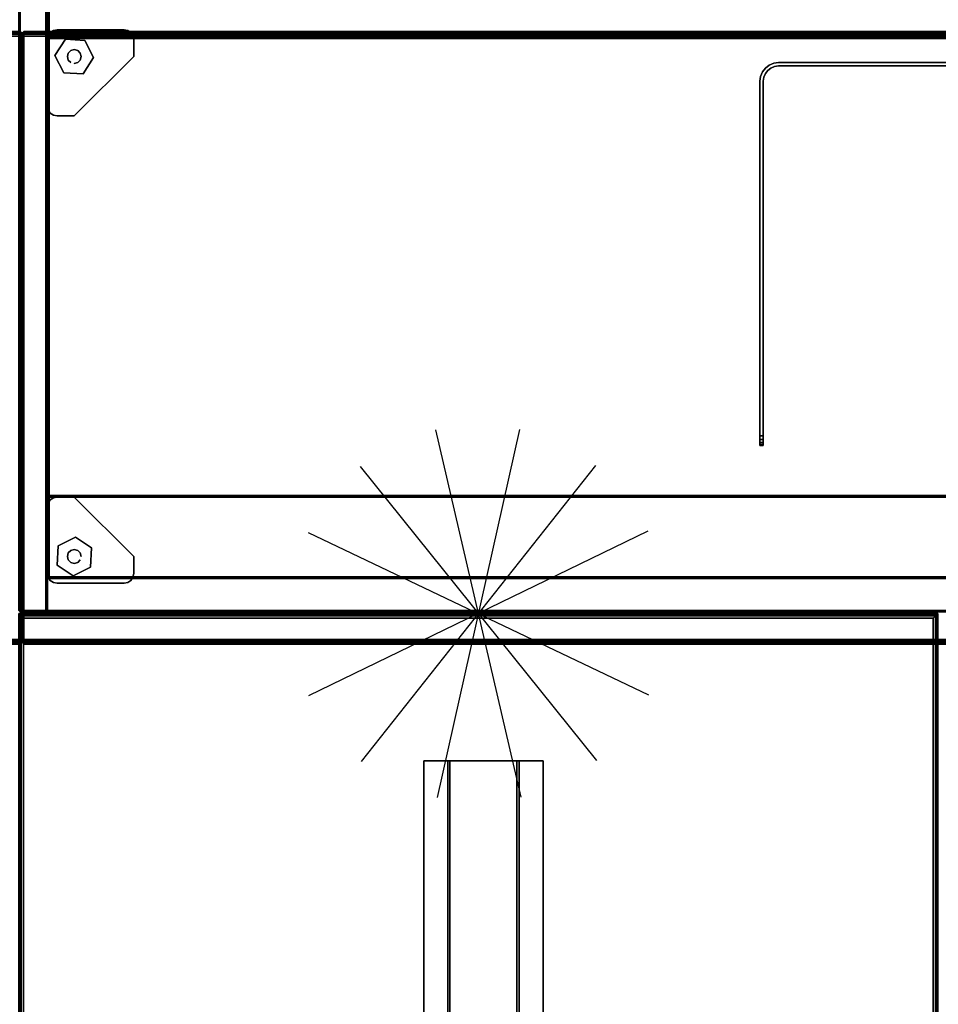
# Model space of a CAD drawing. Header units: inches. Extents: x 11 to 683, y -98 to 54.
# Tile 251 of 256: x 605 to 629, y -50 to -24. Entities that reach past the tile are written whole.
import ezdxf
from ezdxf.enums import TextEntityAlignment as Align

# ---------------------------------------------------------------- set-up
doc = ezdxf.new("R2010")
doc.units = ezdxf.units.IN
doc.header["$MEASUREMENT"] = 0
doc.header["$PDMODE"] = 1
doc.header["$PDSIZE"] = 1
for name, color, linetype in [('A-FURN-3-BE_HOLD-BKCASE-BACK-WOOD-TRIM-HORIZONTAL', 37, 'Continuous'), ('A-FURN-3-BE_HOLD-BKCASE-BACK-WOOD-TRIM-VERTICAL', 37, 'Continuous'), ('A-FURN-3-BE_HOLD-BKCASE-BACK-WOOD-VERTICAL', 33, 'Continuous'), ('A-FURN-3-BE_HOLD-BKCASE-BOTTOM-WOOD-HORIZONTAL', 33, 'Continuous'), ('A-FURN-3-BE_HOLD-BKCASE-BOTTOM-WOOD-TRIM-HORIZONTAL', 37, 'Continuous'), ('A-FURN-3-BE_HOLD-BKCASE-BOTTOM-WOOD-TRIM-VERTICAL', 37, 'Continuous'), ('A-FURN-3-BE_HOLD-BKCASE-SHELF-HOLE', 250, 'Continuous'), ('A-FURN-3-BE_HOLD-BKCASE-SHELF-WOOD-HORIZONTAL', 33, 'Continuous'), ('A-FURN-3-BE_HOLD-BKCASE-SHELF-WOOD-TRIM-HORIZONTAL', 37, 'Continuous'), ('A-FURN-3-BE_HOLD-BKCASE-SHELF-WOOD-TRIM-VERTICAL', 37, 'Continuous'), ('A-FURN-3-BE_HOLD-BKCASE-SIDE-WOOD-TRIM-HORIZONTAL', 37, 'Continuous'), ('A-FURN-3-BE_HOLD-BKCASE-SIDE-WOOD-TRIM-VERTICAL', 37, 'Continuous'), ('A-FURN-3-BE_HOLD-BKCASE-SIDE-WOOD-VERTICAL', 33, 'Continuous'), ('A-FURN-3-BE_HOLD-BKCASE-SUPPORT-GLIDE-METAL', 251, 'Continuous'), ('A-FURN-3-BE_HOLD-BKCASE-SUPPORT-PLASTIC', 251, 'Continuous'), ('A-FURN-3-BE_HOLD-BKCASE-TOP-FALSE', 251, 'Continuous'), ('A-FURN-3-BE_HOLD-STOR-TOP-WOOD-HORIZONTAL', 33, 'Continuous'), ('A-FURN-3-BE_HOLD-STOR-TOP-WOOD-TRIM-HORIZONTAL', 37, 'Continuous'), ('A-FURN-3-BE_HOLD-STOR-TOP-WOOD-TRIM-VERTICAL', 37, 'Continuous'), ('A-FURN-3-NODE', 7, 'Continuous'), ('A-FURN-3-SCREEN-STEEL', 251, 'Continuous'), ('A-FURN-3-WKSF-BRACKET', 251, 'Continuous'), ('A-FURN-3-WKSF-TOP', 254, 'Continuous'), ('A-FURN-3-WKSF-TRIM', 252, 'Continuous'), ('A-FURN-HAWORTH-ATT', 7, 'Continuous')]:
    doc.layers.add(name, color=color, linetype=linetype)
doc.styles.get("Standard").update_dxf_attribs({"font": 'simplex.shx'})

# ---------------------------------------------------------------- blocks, each defined once
blk = doc.blocks.new('KUCU-1215-BNN-3D-3')
at = {"layer": 'A-FURN-3-NODE'}
for p in [(0, 0), (15, 0)]:
    blk.add_point(p, dxfattribs=at)
at = {"layer": 'A-FURN-3-SCREEN-STEEL'}
for points, invisible_edges in [([(0.363, -0.017), (0.49, 0), (0.49, -0.09), (0.386, -0.104)], 10), ([(0.386, -0.104, 12), (0.49, -0.09, 12), (0.49, 0, 12), (0.363, -0.017, 12)], 10), ([(14.51, 0), (14.51, -0.09), (0.49, -0.09), (0.49, 0)], 5), ([(0.49, 0, 12), (0.49, -0.09, 12), (14.51, -0.09, 12), (14.51, 0, 12)], 5), ([(14.51, 0), (14.637, -0.017), (14.614, -0.104), (14.51, -0.09)], 10), ([(14.51, -0.09, 12), (14.614, -0.104, 12), (14.637, -0.017, 12), (14.51, 0, 12)], 10), ([(0.017, -0.363), (0.066, -0.245), (0.144, -0.29), (0.104, -0.386)], 10), ([(0.104, -0.386, 12), (0.144, -0.29, 12), (0.066, -0.245, 12), (0.017, -0.363, 12)], 10), ([(0.066, -0.245), (0.144, -0.144), (0.207, -0.207), (0.144, -0.29)], 10), ([(0.144, -0.29, 12), (0.207, -0.207, 12), (0.144, -0.144, 12), (0.066, -0.245, 12)], 10), ([(0.144, -0.144), (0.245, -0.066), (0.29, -0.144), (0.207, -0.207)], 10), ([(0.207, -0.207, 12), (0.29, -0.144, 12), (0.245, -0.066, 12), (0.144, -0.144, 12)], 10), ([(0.245, -0.066), (0.363, -0.017), (0.386, -0.104), (0.29, -0.144)], 10), ([(0.29, -0.144, 12), (0.386, -0.104, 12), (0.363, -0.017, 12), (0.245, -0.066, 12)], 10), ([(14.637, -0.017), (14.755, -0.066), (14.71, -0.144), (14.614, -0.104)], 10), ([(14.614, -0.104, 12), (14.71, -0.144, 12), (14.755, -0.066, 12), (14.637, -0.017, 12)], 10), ([(14.755, -0.066), (14.856, -0.144), (14.793, -0.207), (14.71, -0.144)], 10), ([(14.71, -0.144, 12), (14.793, -0.207, 12), (14.856, -0.144, 12), (14.755, -0.066, 12)], 10), ([(14.856, -0.144), (14.934, -0.245), (14.856, -0.29), (14.793, -0.207)], 10), ([(14.793, -0.207, 12), (14.856, -0.29, 12), (14.934, -0.245, 12), (14.856, -0.144, 12)], 10), ([(14.934, -0.245), (14.983, -0.363), (14.896, -0.386), (14.856, -0.29)], 10), ([(14.856, -0.29, 12), (14.896, -0.386, 12), (14.983, -0.363, 12), (14.934, -0.245, 12)], 10), ([(0, -0.49), (0.017, -0.363), (0.104, -0.386), (0.09, -0.49)], 10), ([(0.09, -0.49, 12), (0.104, -0.386, 12), (0.017, -0.363, 12), (0, -0.49, 12)], 10), ([(0, -9.75, 12), (0.09, -9.75, 12), (0.09, -0.49, 12), (0, -0.49, 12)], 4), ([(0, -9.75, 12), (0, -0.49, 12), (0, -0.49), (0, -9.75)], 8), ([(0.09, -9.75), (0, -9.75), (0, -0.49), (0.09, -0.49)], 4), ([(0.09, -9.75), (0.09, -0.49), (0.09, -0.49, 12), (0.09, -9.75, 12)], 8), ([(14.983, -0.363), (15, -0.49), (14.91, -0.49), (14.896, -0.386)], 10), ([(14.896, -0.386, 12), (14.91, -0.49, 12), (15, -0.49, 12), (14.983, -0.363, 12)], 10), ([(14.91, -9.75, 12), (15, -9.75, 12), (15, -0.49, 12), (14.91, -0.49, 12)], 4), ([(14.91, -9.75, 12), (14.91, -0.49, 12), (14.91, -0.49), (14.91, -9.75)], 8), ([(15, -9.75), (14.91, -9.75), (14.91, -0.49), (15, -0.49)], 4), ([(15, -9.75), (15, -0.49), (15, -0.49, 12), (15, -9.75, 12)], 8), ([(0.09, -9.75, 12), (0, -9.75, 12), (0, -9.75), (0.09, -9.75)], 10), ([(0, -9.846, 11.981), (0, -9.75, 12), (0, -9.75), (0, -9.846, 0.019)], 10), ([(0.09, -9.846, 0.019), (0.09, -9.75), (0.09, -9.75, 12), (0.09, -9.846, 11.981)], 10), ([(15, -9.75, 12), (14.91, -9.75, 12), (14.91, -9.75), (15, -9.75)], 10), ([(14.91, -9.846, 11.981), (14.91, -9.75, 12), (14.91, -9.75), (14.91, -9.846, 0.019)], 10), ([(15, -9.846, 0.019), (15, -9.75), (15, -9.75, 12), (15, -9.846, 11.981)], 10), ([(0, -9.927, 11.927), (0, -9.846, 11.981), (0, -9.846, 0.019), (0, -9.927, 0.073)], 10), ([(0, -9.981, 11.846), (0, -9.927, 11.927), (0, -9.927, 0.073), (0, -9.981, 0.154)], 10), ([(0, -10, 11.75), (0, -9.981, 11.846), (0, -9.981, 0.154), (0, -10, 0.25)], 2), ([(0.09, -9.927, 0.073), (0.09, -9.846, 0.019), (0.09, -9.846, 11.981), (0.09, -9.927, 11.927)], 10), ([(0.09, -9.981, 0.154), (0.09, -9.927, 0.073), (0.09, -9.927, 11.927), (0.09, -9.981, 11.846)], 10), ([(0.09, -10, 0.25), (0.09, -9.981, 0.154), (0.09, -9.981, 11.846), (0.09, -10, 11.75)], 2), ([(14.91, -9.927, 11.927), (14.91, -9.846, 11.981), (14.91, -9.846, 0.019), (14.91, -9.927, 0.073)], 10), ([(14.91, -9.981, 11.846), (14.91, -9.927, 11.927), (14.91, -9.927, 0.073), (14.91, -9.981, 0.154)], 10), ([(14.91, -10, 11.75), (14.91, -9.981, 11.846), (14.91, -9.981, 0.154), (14.91, -10, 0.25)], 2), ([(15, -9.927, 0.073), (15, -9.846, 0.019), (15, -9.846, 11.981), (15, -9.927, 11.927)], 10), ([(15, -9.981, 0.154), (15, -9.927, 0.073), (15, -9.927, 11.927), (15, -9.981, 11.846)], 10), ([(15, -10, 0.25), (15, -9.981, 0.154), (15, -9.981, 11.846), (15, -10, 11.75)], 2)]:
    blk.add_3dface(points, dxfattribs=dict(at, invisible_edges=invisible_edges))
for points in [[(14.51, 0, 12), (14.51, 0), (0.49, 0), (0.49, 0, 12)], [(0.49, -0.09, 12), (0.49, -0.09), (14.51, -0.09), (14.51, -0.09, 12)], [(0, -10, 0.25), (0.09, -10, 0.25), (0.09, -10, 11.75), (0, -10, 11.75)], [(14.91, -10, 0.25), (15, -10, 0.25), (15, -10, 11.75), (14.91, -10, 11.75)]]:
    blk.add_3dface(points, dxfattribs=at)
mesh = blk.add_polymesh((2, 7), dxfattribs=at)
for k, corner in enumerate([(0, -0.49, 12), (0.017, -0.363, 12), (0.066, -0.245, 12), (0.144, -0.144, 12), (0.245, -0.066, 12), (0.363, -0.017, 12), (0.49, 0, 12), (0, -0.49), (0.017, -0.363), (0.066, -0.245), (0.144, -0.144), (0.245, -0.066), (0.363, -0.017), (0.49, 0)]):
    mesh.set_mesh_vertex(divmod(k, 7), corner)
mesh = blk.add_polymesh((2, 7), dxfattribs=at)
for k, corner in enumerate([(14.51, 0, 12), (14.637, -0.017, 12), (14.755, -0.066, 12), (14.856, -0.144, 12), (14.934, -0.245, 12), (14.983, -0.363, 12), (15, -0.49, 12), (14.51, 0), (14.637, -0.017), (14.755, -0.066), (14.856, -0.144), (14.934, -0.245), (14.983, -0.363), (15, -0.49)]):
    mesh.set_mesh_vertex(divmod(k, 7), corner)
mesh = blk.add_polymesh((2, 7), dxfattribs=at)
for k, corner in enumerate([(0.09, -0.49), (0.104, -0.386), (0.144, -0.29), (0.207, -0.207), (0.29, -0.144), (0.386, -0.104), (0.49, -0.09), (0.09, -0.49, 12), (0.104, -0.386, 12), (0.144, -0.29, 12), (0.207, -0.207, 12), (0.29, -0.144, 12), (0.386, -0.104, 12), (0.49, -0.09, 12)]):
    mesh.set_mesh_vertex(divmod(k, 7), corner)
mesh = blk.add_polymesh((2, 7), dxfattribs=at)
for k, corner in enumerate([(14.51, -0.09), (14.614, -0.104), (14.71, -0.144), (14.793, -0.207), (14.856, -0.29), (14.896, -0.386), (14.91, -0.49), (14.51, -0.09, 12), (14.614, -0.104, 12), (14.71, -0.144, 12), (14.793, -0.207, 12), (14.856, -0.29, 12), (14.896, -0.386, 12), (14.91, -0.49, 12)]):
    mesh.set_mesh_vertex(divmod(k, 7), corner)
mesh = blk.add_polymesh((2, 5), dxfattribs=at)
for k, corner in enumerate([(0, -10, 0.25), (0, -9.981, 0.154), (0, -9.927, 0.073), (0, -9.846, 0.019), (0, -9.75), (0.09, -10, 0.25), (0.09, -9.981, 0.154), (0.09, -9.927, 0.073), (0.09, -9.846, 0.019), (0.09, -9.75)]):
    mesh.set_mesh_vertex(divmod(k, 5), corner)
mesh = blk.add_polymesh((2, 5), dxfattribs=at)
for k, corner in enumerate([(0.09, -10, 11.75), (0.09, -9.981, 11.846), (0.09, -9.927, 11.927), (0.09, -9.846, 11.981), (0.09, -9.75, 12), (0, -10, 11.75), (0, -9.981, 11.846), (0, -9.927, 11.927), (0, -9.846, 11.981), (0, -9.75, 12)]):
    mesh.set_mesh_vertex(divmod(k, 5), corner)
mesh = blk.add_polymesh((2, 5), dxfattribs=at)
for k, corner in enumerate([(14.91, -10, 0.25), (14.91, -9.981, 0.154), (14.91, -9.927, 0.073), (14.91, -9.846, 0.019), (14.91, -9.75), (15, -10, 0.25), (15, -9.981, 0.154), (15, -9.927, 0.073), (15, -9.846, 0.019), (15, -9.75)]):
    mesh.set_mesh_vertex(divmod(k, 5), corner)
mesh = blk.add_polymesh((2, 5), dxfattribs=at)
for k, corner in enumerate([(15, -10, 11.75), (15, -9.981, 11.846), (15, -9.927, 11.927), (15, -9.846, 11.981), (15, -9.75, 12), (14.91, -10, 11.75), (14.91, -9.981, 11.846), (14.91, -9.927, 11.927), (14.91, -9.846, 11.981), (14.91, -9.75, 12)]):
    mesh.set_mesh_vertex(divmod(k, 5), corner)
blk = doc.blocks.new('NODE-3')
at = {"layer": 'A-FURN-3-NODE'}
for p, q in [((1.096, 4.802), (-1.096, -4.802)), ((-1.096, 4.802), (1.096, -4.802)), ((3.071, 3.851), (-3.071, -3.851)), ((-3.071, 3.851), (3.071, -3.851)), ((4.438, 2.137), (-4.438, -2.137)), ((-4.438, 2.137), (4.438, -2.137)), ((4.926, 0), (-4.926, 0)), ((-4.926, 0), (4.926, 0))]:
    blk.add_line(p, q, dxfattribs=at)
blk.add_point((0, 0), dxfattribs=at)
at = {"layer": 'A-FURN-HAWORTH-ATT', "flags": 1}
for tag, p in [('HAWMC', (0, 0)), ('HAWPN', (0, -0.167)), ('HAWSN', (0, -0.333))]:
    blk.add_attdef(tag, text='', height=0.1, dxfattribs=at).set_placement(p, align=Align.TOP_CENTER)
blk = doc.blocks.new('WURV-2454-LJSC-3D-3')
at = {"layer": 'A-FURN-3-NODE'}
blk.add_point((24, 0), dxfattribs=at)
at = {"layer": 'A-FURN-3-WKSF-TOP'}
for points in [[(23.875, -0.125, 27.8125), (23.875, -53.875, 27.8125), (0.125, -53.875, 27.8125), (0.125, -0.125, 27.8125)], [(0.125, -53.875, 29), (23.875, -53.875, 29), (23.875, -0.125, 29), (0.125, -0.125, 29)]]:
    blk.add_3dface(points, dxfattribs=at)
at = {"layer": 'A-FURN-3-WKSF-TRIM'}
for points in [[(24, 0, 28.875), (24, 0, 27.9375), (0, 0, 27.9375), (0, 0, 28.875)], [(24, -54, 28.875), (24, -54, 27.9375), (24, 0, 27.9375), (24, 0, 28.875)]]:
    blk.add_3dface(points, dxfattribs=at)
mesh = blk.add_polymesh((2, 4), dxfattribs=at)
for k, corner in enumerate([(0, 0, 27.9375), (0.03125, -0.03125, 27.875), (0.0625, -0.0625, 27.84375), (0.125, -0.125, 27.8125), (0, -54, 27.9375), (0.03125, -53.96875, 27.875), (0.0625, -53.9375, 27.84375), (0.125, -53.875, 27.8125)]):
    mesh.set_mesh_vertex(divmod(k, 4), corner)
mesh = blk.add_polymesh((2, 4), dxfattribs=at)
for k, corner in enumerate([(0.125, -0.125, 29), (0.0625, -0.0625, 28.96875), (0.03125, -0.03125, 28.9375), (0, 0, 28.875), (0.125, -53.875, 29), (0.0625, -53.9375, 28.96875), (0.03125, -53.96875, 28.9375), (0, -54, 28.875)]):
    mesh.set_mesh_vertex(divmod(k, 4), corner)
mesh = blk.add_polymesh((2, 4), dxfattribs=at)
for k, corner in enumerate([(24, 0, 27.9375), (23.96875, -0.03125, 27.875), (23.9375, -0.0625, 27.84375), (23.875, -0.125, 27.8125), (0, 0, 27.9375), (0.03125, -0.03125, 27.875), (0.0625, -0.0625, 27.84375), (0.125, -0.125, 27.8125)]):
    mesh.set_mesh_vertex(divmod(k, 4), corner)
mesh = blk.add_polymesh((2, 4), dxfattribs=at)
for k, corner in enumerate([(23.875, -0.125, 29), (23.9375, -0.0625, 28.96875), (23.96875, -0.03125, 28.9375), (24, 0, 28.875), (0.125, -0.125, 29), (0.0625, -0.0625, 28.96875), (0.03125, -0.03125, 28.9375), (0, 0, 28.875)]):
    mesh.set_mesh_vertex(divmod(k, 4), corner)
mesh = blk.add_polymesh((2, 4), dxfattribs=at)
for k, corner in enumerate([(24, -54, 27.9375), (23.96875, -53.96875, 27.875), (23.9375, -53.9375, 27.84375), (23.875, -53.875, 27.8125), (24, 0, 27.9375), (23.96875, -0.03125, 27.875), (23.9375, -0.0625, 27.84375), (23.875, -0.125, 27.8125)]):
    mesh.set_mesh_vertex(divmod(k, 4), corner)
mesh = blk.add_polymesh((2, 4), dxfattribs=at)
for k, corner in enumerate([(23.875, -53.875, 29), (23.9375, -53.9375, 28.96875), (23.96875, -53.96875, 28.9375), (24, -54, 28.875), (23.875, -0.125, 29), (23.9375, -0.0625, 28.96875), (23.96875, -0.03125, 28.9375), (24, 0, 28.875)]):
    mesh.set_mesh_vertex(divmod(k, 4), corner)
blk = doc.blocks.new('WUAR-4800-PHS-3D-3')
at = {"layer": 'A-FURN-3-WKSF-BRACKET'}
for points in [[(47.19, -4, 27.753), (0.81, -4, 27.753), (0.81, -4, 27.812), (47.19, -4, 27.812)], [(47.19, -4.62, 27.753), (0.81, -4.62, 27.753), (0.81, -4, 27.753), (47.19, -4, 27.753)], [(47.19, -4.62, 27.183), (0.81, -4.62, 27.183), (0.81, -4.62, 27.753), (47.19, -4.62, 27.753)], [(47.19, -6.49, 27.183), (0.81, -6.49, 27.183), (0.81, -4.62, 27.183), (47.19, -4.62, 27.183)], [(47.19, -4.68, 27.243), (0.81, -4.68, 27.243), (0.81, -6.43, 27.243), (47.19, -6.43, 27.243)], [(47.19, -4.68, 27.812), (0.81, -4.68, 27.812), (0.81, -4.68, 27.243), (47.19, -4.68, 27.243)], [(47.19, -6.43, 27.243), (0.81, -6.43, 27.243), (0.81, -6.43, 27.812), (47.19, -6.43, 27.812)], [(47.19, -6.49, 27.753), (0.81, -6.49, 27.753), (0.81, -6.49, 27.183), (47.19, -6.49, 27.183)], [(47.19, -7.11, 27.753), (0.81, -7.11, 27.753), (0.81, -6.49, 27.753), (47.19, -6.49, 27.753)], [(0.81, -7.11, 27.812), (0.81, -7.11, 27.753), (47.19, -7.11, 27.753), (47.19, -7.11, 27.812)]]:
    blk.add_3dface(points, dxfattribs=at)
for points, invisible_edges in [([(47.19, -4.68, 27.812), (47.19, -4.62, 27.753), (47.19, -4, 27.753), (47.19, -4, 27.812)], 1), ([(47.19, -4.68, 27.243), (47.19, -4.62, 27.183), (47.19, -4.62, 27.753), (47.19, -4.68, 27.812)], 5), ([(47.19, -6.43, 27.243), (47.19, -6.49, 27.183), (47.19, -4.62, 27.183), (47.19, -4.68, 27.243)], 5), ([(47.19, -6.43, 27.812), (47.19, -6.49, 27.753), (47.19, -6.49, 27.183), (47.19, -6.43, 27.243)], 5), ([(47.19, -7.11, 27.812), (47.19, -7.11, 27.753), (47.19, -6.49, 27.753), (47.19, -6.43, 27.812)], 4)]:
    blk.add_3dface(points, dxfattribs=dict(at, invisible_edges=invisible_edges))
blk = doc.blocks.new('BMBL-1672-JYJYS-1HG-3D-3')
at = {"layer": 'A-FURN-3-BE_HOLD-STOR-TOP-WOOD-HORIZONTAL'}
for points in [[(0.04, -0.118, 22.53), (0.04, -15.882, 22.53), (71.93, -15.882, 22.53), (71.93, -0.118, 22.53)], [(71.93, -0.118, 21.35), (71.93, -15.882, 21.35), (0.04, -15.882, 21.35), (0.04, -0.118, 21.35)]]:
    blk.add_3dface(points, dxfattribs=at)
at = {"layer": 'A-FURN-3-BE_HOLD-STOR-TOP-WOOD-TRIM-VERTICAL'}
for points, invisible_edges in [([(0, -0.04, 21.468), (0, -0.046, 21.438), (0, -0.046, 22.442), (0, -0.04, 22.412)], 2), ([(0, -0.063, 22.467), (0, -0.046, 22.442), (0, -0.046, 21.438), (0, -0.063, 21.413)], 10), ([(0, -0.063, 21.413), (0, -0.088, 21.396), (0, -0.088, 22.484), (0, -0.063, 22.467)], 10), ([(0, -0.118, 22.49), (0, -0.088, 22.484), (0, -0.088, 21.396), (0, -0.118, 21.39)], 10), ([(0, -0.118, 22.49), (0, -0.118, 21.39), (0, -15.882, 21.39), (0, -15.882, 22.49)], 5), ([(71.97, -15.882, 22.49), (71.97, -15.882, 21.39), (71.97, -0.118, 21.39), (71.97, -0.118, 22.49)], 5), ([(0, -15.912, 22.484), (0, -15.882, 22.49), (0, -15.882, 21.39), (0, -15.912, 21.396)], 10), ([(0, -15.912, 21.396), (0, -15.937, 21.413), (0, -15.937, 22.467), (0, -15.912, 22.484)], 10), ([(0, -15.954, 22.442), (0, -15.937, 22.467), (0, -15.937, 21.413), (0, -15.954, 21.438)], 10), ([(0, -15.954, 21.438), (0, -15.96, 21.468), (0, -15.96, 22.412), (0, -15.954, 22.442)], 8)]:
    blk.add_3dface(points, dxfattribs=dict(at, invisible_edges=invisible_edges))
for points in [[(0.04, -0.118, 22.53), (0, -0.118, 22.49), (0, -15.882, 22.49), (0.04, -15.882, 22.53)], [(0, -0.118, 21.39), (0.04, -0.118, 21.35), (0.04, -15.882, 21.35), (0, -15.882, 21.39)], [(71.93, -15.882, 22.53), (71.97, -15.882, 22.49), (71.97, -0.118, 22.49), (71.93, -0.118, 22.53)], [(71.97, -15.882, 21.39), (71.93, -15.882, 21.35), (71.93, -0.118, 21.35), (71.97, -0.118, 21.39)]]:
    blk.add_3dface(points, dxfattribs=at)
at = {"layer": 'A-FURN-3-NODE'}
for p in [(0, 0), (71.97, 0), (0, -16), (71.97, -16)]:
    blk.add_point(p, dxfattribs=at)
at = {"layer": 'A-FURN-HAWORTH-ATT', "flags": 1}
for tag, p in [('HAWMC', (0, 0)), ('HAWPN', (0, -0.167)), ('HAWSN', (0, -0.333))]:
    blk.add_attdef(tag, text='', height=0.1, dxfattribs=at).set_placement(p, align=Align.TOP_CENTER)
at = {"layer": 'A-FURN-3-BE_HOLD-STOR-TOP-WOOD-TRIM-HORIZONTAL'}
mesh = blk.add_polymesh((4, 10), dxfattribs=at)
for k, corner in enumerate([(0, -0.118, 21.39), (0, -0.088, 21.396), (0, -0.063, 21.413), (0, -0.046, 21.438), (0, -0.04, 21.468), (0, -0.04, 22.412), (0, -0.046, 22.442), (0, -0.063, 22.467), (0, -0.088, 22.484), (0, -0.118, 22.49), (0.04, -0.118, 21.35), (0.04, -0.073, 21.359), (0.04, -0.035, 21.385), (0.04, -0.009, 21.423), (0.04, 0, 21.468), (0.04, 0, 22.412), (0.04, -0.009, 22.457), (0.04, -0.035, 22.495), (0.04, -0.073, 22.521), (0.04, -0.118, 22.53), (71.93, -0.118, 21.35), (71.93, -0.073, 21.359), (71.93, -0.035, 21.385), (71.93, -0.009, 21.423), (71.93, 0, 21.468), (71.93, 0, 22.412), (71.93, -0.009, 22.457), (71.93, -0.035, 22.495), (71.93, -0.073, 22.521), (71.93, -0.118, 22.53), (71.97, -0.118, 21.39), (71.97, -0.088, 21.396), (71.97, -0.063, 21.413), (71.97, -0.046, 21.438), (71.97, -0.04, 21.468), (71.97, -0.04, 22.412), (71.97, -0.046, 22.442), (71.97, -0.063, 22.467), (71.97, -0.088, 22.484), (71.97, -0.118, 22.49)]):
    mesh.set_mesh_vertex(divmod(k, 10), corner)
mesh = blk.add_polymesh((4, 10), dxfattribs=at)
for k, corner in enumerate([(0, -15.882, 22.49), (0, -15.912, 22.484), (0, -15.937, 22.467), (0, -15.954, 22.442), (0, -15.96, 22.412), (0, -15.96, 21.468), (0, -15.954, 21.438), (0, -15.937, 21.413), (0, -15.912, 21.396), (0, -15.882, 21.39), (0.04, -15.882, 22.53), (0.04, -15.927, 22.521), (0.04, -15.965, 22.495), (0.04, -15.991, 22.457), (0.04, -16, 22.412), (0.04, -16, 21.468), (0.04, -15.991, 21.423), (0.04, -15.965, 21.385), (0.04, -15.927, 21.359), (0.04, -15.882, 21.35), (71.93, -15.882, 22.53), (71.93, -15.927, 22.521), (71.93, -15.965, 22.495), (71.93, -15.991, 22.457), (71.93, -16, 22.412), (71.93, -16, 21.468), (71.93, -15.991, 21.423), (71.93, -15.965, 21.385), (71.93, -15.927, 21.359), (71.93, -15.882, 21.35), (71.97, -15.882, 22.49), (71.97, -15.912, 22.484), (71.97, -15.937, 22.467), (71.97, -15.954, 22.442), (71.97, -15.96, 22.412), (71.97, -15.96, 21.468), (71.97, -15.954, 21.438), (71.97, -15.937, 21.413), (71.97, -15.912, 21.396), (71.97, -15.882, 21.39)]):
    mesh.set_mesh_vertex(divmod(k, 10), corner)
blk = doc.blocks.new('BB28N-1636-TTRNN-WITH-GLIDES-3D-3')
at = {"layer": 'A-FURN-3-BE_HOLD-BKCASE-BACK-WOOD-TRIM-HORIZONTAL'}
for points in [[(35.17, -0.897, 27.965), (35.17, -0.228, 27.965), (0.79, -0.228, 27.965), (0.79, -0.897, 27.965)], [(0.79, -0.938, 1.38), (0.79, -0.897, 1.34), (35.17, -0.897, 1.34), (35.17, -0.938, 1.38)], [(35.17, -0.938, 27.925), (35.17, -0.897, 27.965), (0.79, -0.897, 27.965), (0.79, -0.938, 27.925)]]:
    blk.add_3dface(points, dxfattribs=at)
at = {"layer": 'A-FURN-3-BE_HOLD-BKCASE-BACK-WOOD-TRIM-VERTICAL'}
for points in [[(0.79, -0.228, 27.965), (0.75, -0.228, 27.925), (0.75, -0.897, 27.925), (0.79, -0.897, 27.965)], [(0.79, -0.897, 1.34), (0.75, -0.897, 1.38), (0.75, -0.228, 1.38), (0.79, -0.228, 1.34)], [(0.75, -0.897, 27.925), (0.75, -0.228, 27.925), (0.75, -0.228, 1.38), (0.75, -0.897, 1.38)], [(0.79, -0.897, 27.965), (0.75, -0.897, 27.925), (0.79, -0.938, 27.925)], [(0.79, -0.897, 1.34), (0.79, -0.938, 1.38), (0.75, -0.897, 1.38)], [(0.79, -0.938, 27.925), (0.75, -0.897, 27.925), (0.75, -0.897, 1.38), (0.79, -0.938, 1.38)]]:
    blk.add_3dface(points, dxfattribs=at)
at = {"layer": 'A-FURN-3-BE_HOLD-BKCASE-BACK-WOOD-VERTICAL', "invisible_edges": 10}
blk.add_3dface([(35.17, -0.938, 27.925), (0.79, -0.938, 27.925), (0.79, -0.938, 1.38), (35.17, -0.938, 1.38)], dxfattribs=at)
at = {"layer": 'A-FURN-3-BE_HOLD-BKCASE-BOTTOM-WOOD-HORIZONTAL'}
for points, invisible_edges in [([(0.04, -0.04, 0.59), (35.92, -0.04, 0.59), (35.92, -15.92, 0.59), (0.04, -15.92, 0.59)], 1), ([(35.92, -15.92, 1.34), (35.92, -0.04, 1.34), (0.04, -0.04, 1.34), (0.04, -15.92, 1.34)], 2)]:
    blk.add_3dface(points, dxfattribs=dict(at, invisible_edges=invisible_edges))
at = {"layer": 'A-FURN-3-BE_HOLD-BKCASE-BOTTOM-WOOD-TRIM-HORIZONTAL'}
for points in [[(0.04, -15.96, 0.63), (0.04, -15.92, 0.59), (35.92, -15.92, 0.59), (35.92, -15.96, 0.63)], [(0.04, -15.92, 1.34), (0.04, -15.96, 1.3), (35.92, -15.96, 1.3), (35.92, -15.92, 1.34)], [(35.92, -15.96, 0.63), (35.92, -15.96, 1.3), (0.04, -15.96, 1.3), (0.04, -15.96, 0.63)]]:
    blk.add_3dface(points, dxfattribs=at)
at = {"layer": 'A-FURN-3-BE_HOLD-BKCASE-BOTTOM-WOOD-TRIM-VERTICAL'}
for points in [[(0.04, -0.04, 1.34), (0, -0.04, 1.3), (0, -15.92, 1.3), (0.04, -15.92, 1.34)], [(0.04, -15.92, 0.59), (0, -15.92, 0.63), (0, -0.04, 0.63), (0.04, -0.04, 0.59)], [(0, -15.92, 0.63), (0.04, -15.96, 0.63), (0.04, -15.96, 1.3), (0, -15.92, 1.3)], [(0, -15.92, 1.3), (0.04, -15.96, 1.3), (0.04, -15.92, 1.34)], [(0, -15.92, 0.63), (0.04, -15.92, 0.59), (0.04, -15.96, 0.63)]]:
    blk.add_3dface(points, dxfattribs=at)
at = {"layer": 'A-FURN-3-BE_HOLD-BKCASE-SHELF-HOLE'}
for points, invisible_edges in [([(0.751, -6.348, 12.797), (0.751, -6.357, 12.845), (0.751, -6.357, 12.75), (0.751, -6.348, 12.797)], 2), ([(0.751, -6.348, 15.797), (0.751, -6.357, 15.845), (0.751, -6.357, 15.75), (0.751, -6.348, 15.797)], 2), ([(0.751, -6.357, 12.845), (0.751, -6.384, 12.886), (0.751, -6.384, 12.709), (0.751, -6.357, 12.75)], 10), ([(0.751, -6.357, 15.845), (0.751, -6.384, 15.886), (0.751, -6.384, 15.709), (0.751, -6.357, 15.75)], 10), ([(0.751, -6.384, 12.886), (0.751, -6.425, 12.913), (0.751, -6.425, 12.682), (0.751, -6.384, 12.709)], 10), ([(0.751, -6.384, 15.886), (0.751, -6.425, 15.913), (0.751, -6.425, 15.682), (0.751, -6.384, 15.709)], 10), ([(0.751, -6.425, 12.913), (0.751, -6.473, 12.922), (0.751, -6.473, 12.672), (0.751, -6.425, 12.682)], 10), ([(0.751, -6.425, 15.913), (0.751, -6.473, 15.922), (0.751, -6.473, 15.672), (0.751, -6.425, 15.682)], 10), ([(0.751, -6.473, 12.922), (0.751, -6.52, 12.913), (0.751, -6.52, 12.682), (0.751, -6.473, 12.672)], 10), ([(0.751, -6.473, 15.922), (0.751, -6.52, 15.913), (0.751, -6.52, 15.682), (0.751, -6.473, 15.672)], 10), ([(0.751, -6.52, 12.913), (0.751, -6.561, 12.886), (0.751, -6.561, 12.709), (0.751, -6.52, 12.682)], 10), ([(0.751, -6.52, 15.913), (0.751, -6.561, 15.886), (0.751, -6.561, 15.709), (0.751, -6.52, 15.682)], 10), ([(0.751, -6.561, 12.886), (0.751, -6.588, 12.845), (0.751, -6.588, 12.75), (0.751, -6.561, 12.709)], 10), ([(0.751, -6.561, 15.886), (0.751, -6.588, 15.845), (0.751, -6.588, 15.75), (0.751, -6.561, 15.709)], 10), ([(0.751, -6.588, 12.845), (0.751, -6.598, 12.797), (0.751, -6.598, 12.797), (0.751, -6.588, 12.75)], 8), ([(0.751, -6.588, 15.845), (0.751, -6.598, 15.797), (0.751, -6.598, 15.797), (0.751, -6.588, 15.75)], 8), ([(0.751, -9.238, 12.797), (0.751, -9.247, 12.845), (0.751, -9.247, 12.75), (0.751, -9.238, 12.797)], 2), ([(0.751, -9.238, 15.797), (0.751, -9.247, 15.845), (0.751, -9.247, 15.75), (0.751, -9.238, 15.797)], 2), ([(0.751, -9.247, 12.845), (0.751, -9.274, 12.886), (0.751, -9.274, 12.709), (0.751, -9.247, 12.75)], 10), ([(0.751, -9.247, 15.845), (0.751, -9.274, 15.886), (0.751, -9.274, 15.709), (0.751, -9.247, 15.75)], 10), ([(0.751, -9.274, 12.886), (0.751, -9.315, 12.913), (0.751, -9.315, 12.682), (0.751, -9.274, 12.709)], 10), ([(0.751, -9.274, 15.886), (0.751, -9.315, 15.913), (0.751, -9.315, 15.682), (0.751, -9.274, 15.709)], 10), ([(0.751, -9.315, 12.913), (0.751, -9.363, 12.922), (0.751, -9.363, 12.672), (0.751, -9.315, 12.682)], 10), ([(0.751, -9.315, 15.913), (0.751, -9.363, 15.922), (0.751, -9.363, 15.672), (0.751, -9.315, 15.682)], 10), ([(0.751, -9.363, 12.922), (0.751, -9.41, 12.913), (0.751, -9.41, 12.682), (0.751, -9.363, 12.672)], 10), ([(0.751, -9.363, 15.922), (0.751, -9.41, 15.913), (0.751, -9.41, 15.682), (0.751, -9.363, 15.672)], 10), ([(0.751, -9.41, 12.913), (0.751, -9.451, 12.886), (0.751, -9.451, 12.709), (0.751, -9.41, 12.682)], 10), ([(0.751, -9.41, 15.913), (0.751, -9.451, 15.886), (0.751, -9.451, 15.709), (0.751, -9.41, 15.682)], 10), ([(0.751, -9.451, 12.886), (0.751, -9.478, 12.845), (0.751, -9.478, 12.75), (0.751, -9.451, 12.709)], 10), ([(0.751, -9.451, 15.886), (0.751, -9.478, 15.845), (0.751, -9.478, 15.75), (0.751, -9.451, 15.709)], 10), ([(0.751, -9.478, 12.845), (0.751, -9.488, 12.797), (0.751, -9.488, 12.797), (0.751, -9.478, 12.75)], 8), ([(0.751, -9.478, 15.845), (0.751, -9.488, 15.797), (0.751, -9.488, 15.797), (0.751, -9.478, 15.75)], 8)]:
    blk.add_3dface(points, dxfattribs=dict(at, invisible_edges=invisible_edges))
at = {"layer": 'A-FURN-3-BE_HOLD-BKCASE-SHELF-WOOD-HORIZONTAL', "invisible_edges": 10}
for points in [[(35.17, -15.045, 14.672), (35.17, -0.977, 14.672), (0.79, -0.977, 14.672), (0.79, -15.045, 14.672)], [(35.17, -0.977, 13.922), (35.17, -15.045, 13.922), (0.79, -15.045, 13.922), (0.79, -0.977, 13.922)]]:
    blk.add_3dface(points, dxfattribs=at)
at = {"layer": 'A-FURN-3-BE_HOLD-BKCASE-SHELF-WOOD-TRIM-HORIZONTAL'}
for points in [[(0.75, -0.977, 13.962), (0.75, -0.977, 14.632), (0.79, -0.938, 14.632), (0.79, -0.938, 13.962)], [(0.75, -0.977, 14.632), (0.79, -0.977, 14.672), (0.79, -0.977, 14.672), (0.79, -0.938, 14.632)], [(0.75, -0.977, 13.962), (0.79, -0.938, 13.962), (0.79, -0.938, 13.962), (0.79, -0.977, 13.922)], [(0.79, -0.977, 14.672), (35.17, -0.977, 14.672), (35.17, -0.938, 14.632), (0.79, -0.938, 14.632)], [(0.79, -0.938, 13.962), (35.17, -0.938, 13.962), (35.17, -0.977, 13.922), (0.79, -0.977, 13.922)], [(0.75, -15.045, 14.632), (0.75, -15.045, 13.962), (0.79, -15.085, 13.962), (0.79, -15.085, 14.632)], [(0.75, -15.045, 14.632), (0.79, -15.085, 14.632), (0.79, -15.085, 14.632), (0.79, -15.045, 14.672)], [(0.75, -15.045, 13.962), (0.79, -15.045, 13.922), (0.79, -15.045, 13.922), (0.79, -15.085, 13.962)], [(35.17, -15.045, 14.672), (0.79, -15.045, 14.672), (0.79, -15.085, 14.632), (35.17, -15.085, 14.632)], [(35.17, -15.085, 13.962), (0.79, -15.085, 13.962), (0.79, -15.045, 13.922), (35.17, -15.045, 13.922)], [(0.79, -15.085, 13.962), (35.17, -15.085, 13.962), (35.17, -15.085, 14.632), (0.79, -15.085, 14.632)]]:
    blk.add_3dface(points, dxfattribs=at)
at = {"layer": 'A-FURN-3-BE_HOLD-BKCASE-SHELF-WOOD-TRIM-VERTICAL'}
for points in [[(0.75, -15.045, 14.632), (0.79, -15.045, 14.672), (0.79, -0.977, 14.672), (0.75, -0.977, 14.632)], [(0.75, -0.977, 14.632), (0.75, -0.977, 13.962), (0.75, -15.045, 13.962), (0.75, -15.045, 14.632)], [(0.79, -15.045, 13.922), (0.75, -15.045, 13.962), (0.75, -0.977, 13.962), (0.79, -0.977, 13.922)]]:
    blk.add_3dface(points, dxfattribs=at)
at = {"layer": 'A-FURN-3-BE_HOLD-BKCASE-SIDE-WOOD-TRIM-HORIZONTAL'}
for points in [[(0, -0.04, 1.38), (0.04, -0.04, 1.34), (0.04, -15.92, 1.34), (0, -15.92, 1.38)], [(0, -15.92, 27.925), (0.04, -15.92, 27.965), (0.04, -0.04, 27.965), (0, -0.04, 27.925)], [(0.71, -0.04, 27.965), (0.04, -0.04, 27.965), (0.04, -15.92, 27.965), (0.71, -15.92, 27.965)], [(0.75, -15.92, 1.38), (0.71, -15.92, 1.34), (0.71, -0.04, 1.34), (0.75, -0.04, 1.38)], [(0.75, -0.04, 27.925), (0.71, -0.04, 27.965), (0.71, -15.92, 27.965), (0.75, -15.92, 27.925)]]:
    blk.add_3dface(points, dxfattribs=at)
at = {"layer": 'A-FURN-3-BE_HOLD-BKCASE-SIDE-WOOD-TRIM-VERTICAL'}
for points in [[(0.04, -15.92, 1.34), (0.04, -15.96, 1.38), (0, -15.92, 1.38)], [(0.04, -15.92, 27.965), (0, -15.92, 27.925), (0.04, -15.96, 27.925)], [(0, -15.92, 1.38), (0.04, -15.96, 1.38), (0.04, -15.96, 27.925), (0, -15.92, 27.925)], [(0.71, -15.92, 1.34), (0.71, -15.96, 1.38), (0.04, -15.96, 1.38), (0.04, -15.92, 1.34)], [(0.04, -15.92, 27.965), (0.04, -15.96, 27.925), (0.71, -15.96, 27.925), (0.71, -15.92, 27.965)], [(0.71, -15.92, 1.34), (0.75, -15.92, 1.38), (0.71, -15.96, 1.38)], [(0.71, -15.92, 27.965), (0.71, -15.96, 27.925), (0.75, -15.92, 27.925)], [(0.71, -15.96, 1.38), (0.75, -15.92, 1.38), (0.75, -15.92, 27.925), (0.71, -15.96, 27.925)], [(0.71, -15.96, 27.925), (0.04, -15.96, 27.925), (0.04, -15.96, 1.38), (0.71, -15.96, 1.38)]]:
    blk.add_3dface(points, dxfattribs=at)
at = {"layer": 'A-FURN-3-BE_HOLD-BKCASE-SIDE-WOOD-VERTICAL', "invisible_edges": 1}
blk.add_3dface([(0.75, -0.04, 1.38), (0.75, -0.04, 27.925), (0.75, -15.92, 27.925), (0.75, -15.92, 1.38)], dxfattribs=at)
at = {"layer": 'A-FURN-3-BE_HOLD-BKCASE-SUPPORT-GLIDE-METAL'}
for points in [[(1.224, -0.999, 0.231), (1.224, -0.999), (0.946, -1.422), (0.946, -1.422, 0.231)], [(1.728, -1.028, 0.231), (1.728, -1.028), (1.224, -0.999), (1.224, -0.999, 0.231)], [(1.955, -1.48, 0.231), (1.955, -1.48), (1.728, -1.028), (1.728, -1.028, 0.231)], [(0.946, -1.422, 0.231), (0.946, -1.422), (1.174, -1.873), (1.174, -1.873, 0.231)], [(1.678, -1.902, 0.231), (1.678, -1.902), (1.955, -1.48), (1.955, -1.48, 0.231)], [(1.174, -1.873, 0.231), (1.174, -1.873), (1.678, -1.902), (1.678, -1.902, 0.231)], [(1.48, -14.005, 0.231), (1.48, -14.005), (1.028, -14.232), (1.028, -14.232, 0.231)], [(1.902, -14.282, 0.231), (1.902, -14.282), (1.48, -14.005), (1.48, -14.005, 0.231)], [(1.028, -14.232, 0.231), (1.028, -14.232), (0.999, -14.736), (0.999, -14.736, 0.231)], [(1.873, -14.786, 0.231), (1.873, -14.786), (1.902, -14.282), (1.902, -14.282, 0.231)], [(0.999, -14.736, 0.231), (0.999, -14.736), (1.422, -15.014), (1.422, -15.014, 0.231)], [(1.422, -15.014, 0.231), (1.422, -15.014), (1.873, -14.786), (1.873, -14.786, 0.231)]]:
    blk.add_3dface(points, dxfattribs=at)
for points, invisible_edges in [([(1.224, -0.999, 0.231), (0.946, -1.422, 0.231), (1.174, -1.873, 0.231), (1.728, -1.028, 0.231)], 4), ([(1.728, -1.028), (1.174, -1.873), (0.946, -1.422), (1.224, -0.999)], 1), ([(1.728, -1.028, 0.231), (1.174, -1.873, 0.231), (1.678, -1.902, 0.231), (1.955, -1.48, 0.231)], 1), ([(1.955, -1.48), (1.678, -1.902), (1.174, -1.873), (1.728, -1.028)], 4), ([(1.028, -14.232, 0.231), (1.873, -14.786, 0.231), (1.902, -14.282, 0.231), (1.48, -14.005, 0.231)], 1), ([(1.48, -14.005), (1.902, -14.282), (1.873, -14.786), (1.028, -14.232)], 4), ([(0.999, -14.736, 0.231), (1.422, -15.014, 0.231), (1.873, -14.786, 0.231), (1.028, -14.232, 0.231)], 4), ([(1.028, -14.232), (1.873, -14.786), (1.422, -15.014), (0.999, -14.736)], 1)]:
    blk.add_3dface(points, dxfattribs=dict(at, invisible_edges=invisible_edges))
at = {"layer": 'A-FURN-3-BE_HOLD-BKCASE-SUPPORT-PLASTIC'}
for points, invisible_edges in [([(2.75, -0.75, 0.231), (2.846, -0.769, 0.231), (0.769, -2.846, 0.231), (0.75, -2.75, 0.231)], 10), ([(0.75, -2.75, 0.231), (0.75, -1.002, 0.231), (1.002, -0.75, 0.231), (2.75, -0.75, 0.231)], 10), ([(0.906, -0.769, 0.231), (1.002, -0.75, 0.231), (0.75, -1.002, 0.231), (0.769, -0.906, 0.231)], 10), ([(0.824, -2.928, 0.231), (0.769, -2.846, 0.231), (2.846, -0.769, 0.231), (2.928, -0.824, 0.231)], 10), ([(0.769, -0.906, 0.231), (0.824, -0.824, 0.231), (0.906, -0.769, 0.231)], 8), ([(2.928, -0.824, 0.231), (2.983, -0.906, 0.231), (0.906, -2.983, 0.231), (0.824, -2.928, 0.231)], 10), ([(1.002, -3.002, 0.231), (0.906, -2.983, 0.231), (2.983, -0.906, 0.231), (3.002, -1.002, 0.231)], 10), ([(3.002, -1.002, 0.231), (3.002, -1.451, 0.231), (1.451, -3.002, 0.231), (1.002, -3.002, 0.231)], 8), ([(0.75, -13.21, 0.231), (0.769, -13.114, 0.231), (2.846, -15.191, 0.231), (2.75, -15.21, 0.231)], 10), ([(2.928, -15.136, 0.231), (2.846, -15.191, 0.231), (0.769, -13.114, 0.231), (0.824, -13.032, 0.231)], 10), ([(0.824, -13.032, 0.231), (0.906, -12.977, 0.231), (2.983, -15.054, 0.231), (2.928, -15.136, 0.231)], 10), ([(3.002, -14.958, 0.231), (2.983, -15.054, 0.231), (0.906, -12.977, 0.231), (1.002, -12.958, 0.231)], 10), ([(1.002, -12.958, 0.231), (1.451, -12.958, 0.231), (3.002, -14.509, 0.231), (3.002, -14.958, 0.231)], 8), ([(2.75, -15.21, 0.231), (1.002, -15.21, 0.231), (0.75, -14.958, 0.231), (0.75, -13.21, 0.231)], 10), ([(0.769, -15.054, 0.231), (0.75, -14.958, 0.231), (1.002, -15.21, 0.231), (0.906, -15.191, 0.231)], 10), ([(0.906, -15.191, 0.231), (0.824, -15.136, 0.231), (0.769, -15.054, 0.231)], 8)]:
    blk.add_3dface(points, dxfattribs=dict(at, invisible_edges=invisible_edges))
for points in [[(1.451, -3.002, 0.59), (1.451, -3.002, 0.231), (3.002, -1.451, 0.231), (3.002, -1.451, 0.59)], [(3.002, -14.509, 0.59), (3.002, -14.509, 0.231), (1.451, -12.958, 0.231), (1.451, -12.958, 0.59)]]:
    blk.add_3dface(points, dxfattribs=at)
at = {"layer": 'A-FURN-3-BE_HOLD-BKCASE-TOP-FALSE'}
for points in [[(0.75, -0.977, 27.255), (0.75, -0.977, 27.925), (0.79, -0.938, 27.925), (0.79, -0.938, 27.255)], [(0.75, -0.977, 27.925), (0.79, -0.977, 27.965), (0.79, -0.977, 27.965), (0.79, -0.938, 27.925)], [(0.75, -0.977, 27.255), (0.79, -0.938, 27.255), (0.79, -0.938, 27.255), (0.79, -0.977, 27.215)], [(0.75, -12.92, 27.925), (0.79, -12.92, 27.965), (0.79, -0.977, 27.965), (0.75, -0.977, 27.925)], [(0.75, -0.977, 27.925), (0.75, -0.977, 27.255), (0.75, -12.92, 27.255), (0.75, -12.92, 27.925)], [(0.79, -12.92, 27.215), (0.75, -12.92, 27.255), (0.75, -0.977, 27.255), (0.79, -0.977, 27.215)], [(0.79, -0.977, 27.965), (35.17, -0.977, 27.965), (35.17, -0.938, 27.925), (0.79, -0.938, 27.925)], [(0.79, -0.938, 27.255), (35.17, -0.938, 27.255), (35.17, -0.977, 27.215), (0.79, -0.977, 27.215)], [(0.79, -0.938, 27.255), (0.79, -0.938, 27.925), (35.17, -0.938, 27.925), (35.17, -0.938, 27.255)], [(0.75, -12.92, 27.925), (0.75, -12.92, 27.255), (0.79, -12.96, 27.255), (0.79, -12.96, 27.925)], [(0.75, -12.92, 27.925), (0.79, -12.96, 27.925), (0.79, -12.96, 27.925), (0.79, -12.92, 27.965)], [(0.75, -12.92, 27.255), (0.79, -12.92, 27.215), (0.79, -12.92, 27.215), (0.79, -12.96, 27.255)], [(35.17, -12.92, 27.965), (0.79, -12.92, 27.965), (0.79, -12.96, 27.925), (35.17, -12.96, 27.925)], [(35.17, -12.96, 27.255), (0.79, -12.96, 27.255), (0.79, -12.92, 27.215), (35.17, -12.92, 27.215)], [(0.79, -12.96, 27.255), (35.17, -12.96, 27.255), (35.17, -12.96, 27.925), (0.79, -12.96, 27.925)]]:
    blk.add_3dface(points, dxfattribs=at)
at = {"layer": 'A-FURN-3-BE_HOLD-BKCASE-TOP-FALSE', "invisible_edges": 10}
for points in [[(35.17, -12.92, 27.965), (35.17, -0.977, 27.965), (0.79, -0.977, 27.965), (0.79, -12.92, 27.965)], [(35.17, -0.977, 27.215), (35.17, -12.92, 27.215), (0.79, -12.92, 27.215), (0.79, -0.977, 27.215)]]:
    blk.add_3dface(points, dxfattribs=at)
at = {"layer": 'A-FURN-HAWORTH-ATT', "flags": 1}
for tag, p in [('HAWMC', (0, 0)), ('HAWPN', (0, -0.167)), ('HAWSN', (0, -0.333))]:
    blk.add_attdef(tag, text='', height=0.1, dxfattribs=at).set_placement(p, align=Align.TOP_CENTER)
at = {"layer": 'A-FURN-3-BE_HOLD-BKCASE-SUPPORT-GLIDE-METAL'}
mesh = blk.add_polymesh((2, 12), dxfattribs=dict(at, n_close=True))
for k, corner in enumerate([(1.451, -1.633, 0.231), (1.542, -1.608, 0.231), (1.608, -1.542, 0.231), (1.633, -1.451, 0.231), (1.608, -1.36, 0.231), (1.542, -1.293, 0.231), (1.451, -1.269, 0.231), (1.36, -1.293, 0.231), (1.293, -1.36, 0.231), (1.269, -1.451, 0.231), (1.293, -1.542, 0.231), (1.36, -1.608, 0.231), (1.451, -1.633, 0.455), (1.542, -1.608, 0.455), (1.608, -1.542, 0.455), (1.633, -1.451, 0.455), (1.608, -1.36, 0.455), (1.542, -1.293, 0.455), (1.451, -1.269, 0.455), (1.36, -1.293, 0.455), (1.293, -1.36, 0.455), (1.269, -1.451, 0.455), (1.293, -1.542, 0.455), (1.36, -1.608, 0.455)]):
    mesh.set_mesh_vertex(divmod(k, 12), corner)
mesh = blk.add_polymesh((2, 12), dxfattribs=dict(at, n_close=True))
for k, corner in enumerate([(1.633, -14.509, 0.231), (1.608, -14.418, 0.231), (1.542, -14.352, 0.231), (1.451, -14.327, 0.231), (1.36, -14.352, 0.231), (1.293, -14.418, 0.231), (1.269, -14.509, 0.231), (1.293, -14.6, 0.231), (1.36, -14.667, 0.231), (1.451, -14.691, 0.231), (1.542, -14.667, 0.231), (1.608, -14.6, 0.231), (1.633, -14.509, 0.455), (1.608, -14.418, 0.455), (1.542, -14.352, 0.455), (1.451, -14.327, 0.455), (1.36, -14.352, 0.455), (1.293, -14.418, 0.455), (1.269, -14.509, 0.455), (1.293, -14.6, 0.455), (1.36, -14.667, 0.455), (1.451, -14.691, 0.455), (1.542, -14.667, 0.455), (1.608, -14.6, 0.455)]):
    mesh.set_mesh_vertex(divmod(k, 12), corner)
at = {"layer": 'A-FURN-3-BE_HOLD-BKCASE-SUPPORT-PLASTIC'}
mesh = blk.add_polymesh((2, 17), dxfattribs=at)
for k, corner in enumerate([(1.451, -3.002, 0.59), (1.002, -3.002, 0.59), (0.906, -2.983, 0.59), (0.824, -2.928, 0.59), (0.769, -2.846, 0.59), (0.75, -2.75, 0.59), (0.75, -1.002, 0.59), (0.769, -0.906, 0.59), (0.824, -0.824, 0.59), (0.906, -0.769, 0.59), (1.002, -0.75, 0.59), (2.75, -0.75, 0.59), (2.846, -0.769, 0.59), (2.928, -0.824, 0.59), (2.983, -0.906, 0.59), (3.002, -1.002, 0.59), (3.002, -1.451, 0.59), (1.451, -3.002, 0.231), (1.002, -3.002, 0.231), (0.906, -2.983, 0.231), (0.824, -2.928, 0.231), (0.769, -2.846, 0.231), (0.75, -2.75, 0.231), (0.75, -1.002, 0.231), (0.769, -0.906, 0.231), (0.824, -0.824, 0.231), (0.906, -0.769, 0.231), (1.002, -0.75, 0.231), (2.75, -0.75, 0.231), (2.846, -0.769, 0.231), (2.928, -0.824, 0.231), (2.983, -0.906, 0.231), (3.002, -1.002, 0.231), (3.002, -1.451, 0.231)]):
    mesh.set_mesh_vertex(divmod(k, 17), corner)
mesh = blk.add_polymesh((2, 17), dxfattribs=at)
for k, corner in enumerate([(3.002, -14.509, 0.59), (3.002, -14.958, 0.59), (2.983, -15.054, 0.59), (2.928, -15.136, 0.59), (2.846, -15.191, 0.59), (2.75, -15.21, 0.59), (1.002, -15.21, 0.59), (0.906, -15.191, 0.59), (0.824, -15.136, 0.59), (0.769, -15.054, 0.59), (0.75, -14.958, 0.59), (0.75, -13.21, 0.59), (0.769, -13.114, 0.59), (0.824, -13.032, 0.59), (0.906, -12.977, 0.59), (1.002, -12.958, 0.59), (1.451, -12.958, 0.59), (3.002, -14.509, 0.231), (3.002, -14.958, 0.231), (2.983, -15.054, 0.231), (2.928, -15.136, 0.231), (2.846, -15.191, 0.231), (2.75, -15.21, 0.231), (1.002, -15.21, 0.231), (0.906, -15.191, 0.231), (0.824, -15.136, 0.231), (0.769, -15.054, 0.231), (0.75, -14.958, 0.231), (0.75, -13.21, 0.231), (0.769, -13.114, 0.231), (0.824, -13.032, 0.231), (0.906, -12.977, 0.231), (1.002, -12.958, 0.231), (1.451, -12.958, 0.231)]):
    mesh.set_mesh_vertex(divmod(k, 17), corner)

msp = doc.modelspace()

# ---------------------------------------------------------------- block references
for name, p in [('BB28N-1636-TTRNN-WITH-GLIDES-3D-3', (604.921, -23.327)), ('BMBL-1672-JYJYS-1HG-3D-3', (533.041, -24.124, 6.535)), ('BMBL-1672-JYJYS-1HG-3D-3', (605.011, -24.124, 6.535)), ('KUCU-1215-BNN-3D-3', (624.272, -24.934, 30)), ('WURV-2454-LJSC-3D-3', (604.921, -39.327))]:
    msp.add_blockref(name, p)
for name, p, rotation in [('NODE-3', (616.921, -39.327), 0.2207840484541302), ('WUAR-4800-PHS-3D-3', (611.501, -90.365), 90.00000000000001)]:
    msp.add_blockref(name, p, dxfattribs=dict(rotation=rotation))

doc.saveas('drawing.dxf')
